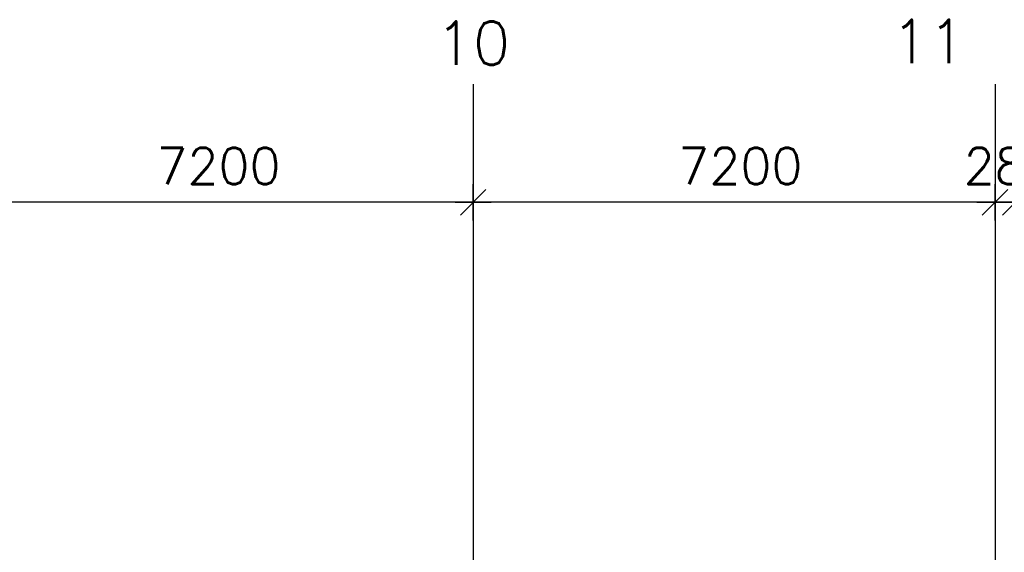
# Model space of a CAD drawing. Extents: x -18628 to 99585, y 127200 to 154480.
# Tile 42 of 59: x 43984 to 57568, y 145131 to 152486. Entities that reach past the tile are written whole.
import ezdxf
from ezdxf.enums import TextEntityAlignment as Align

# ---------------------------------------------------------------- set-up
doc = ezdxf.new("R2010")
doc.units = 0
doc.header["$LTSCALE"] = 1000
doc.header["$MEASUREMENT"] = 0
doc.layers.add('B02', color=7, linetype='CONTINUOUS')
doc.layers.add('B20', color=7, linetype='CONTINUOUS')
doc.styles.add('TXT', font='txt.shx')

# ---------------------------------------------------------------- blocks, each defined once
blk = doc.blocks.new('B__DIM')
at = {"layer": 'B20', "color": 1, "linetype": 'Continuous'}
for p, q in [((-353.56, -353.56), (353.56, 353.56)), ((0, -500), (0, 500)), ((-500, 0), (500, 0))]:
    blk.add_line(p, q, dxfattribs=at)

msp = doc.modelspace()

# ---------------------------------------------------------------- linework, layer by layer
at = {"layer": 'B02', "color": 5, "linetype": 'Continuous'}
for p, q in [((50240, 151595), (50240, 127200)), ((57440, 151595), (57440, 127200))]:
    msp.add_line(p, q, dxfattribs=at)
at = {"layer": 'B20', "color": 1, "linetype": 'Continuous'}
for p, q in [((50240, 149965), (43040, 149965)), ((57440, 149965), (50240, 149965)), ((57720, 149965), (57440, 149965))]:
    msp.add_line(p, q, dxfattribs=at)

# ---------------------------------------------------------------- block references
at = {"layer": 'B20', "color": 1, "linetype": 'Continuous', "xscale": 0.5, "yscale": 0.5}
for p in [(50240, 149965), (57440, 149965), (57720, 149965)]:
    msp.add_blockref('B__DIM', p, dxfattribs=at)

# ---------------------------------------------------------------- texts
at = {"layer": 'B02', "color": 1, "linetype": 'Continuous', "style": 'TXT'}
for s, p in [('10', (49722, 151863)), ('11', (56007, 151886))]:
    msp.add_text(s, height=600, dxfattribs=at).set_placement(p)
at = {"layer": 'B20', "color": 1, "linetype": 'Continuous', "style": 'TXT'}
for s, p in [('7200', (45869, 150465)), ('7200', (53069, 150465)), ('280', (57006, 150465))]:
    msp.add_text(s, height=500, dxfattribs=at).set_placement(p, align=Align.MIDDLE_LEFT)

doc.saveas('drawing.dxf')
